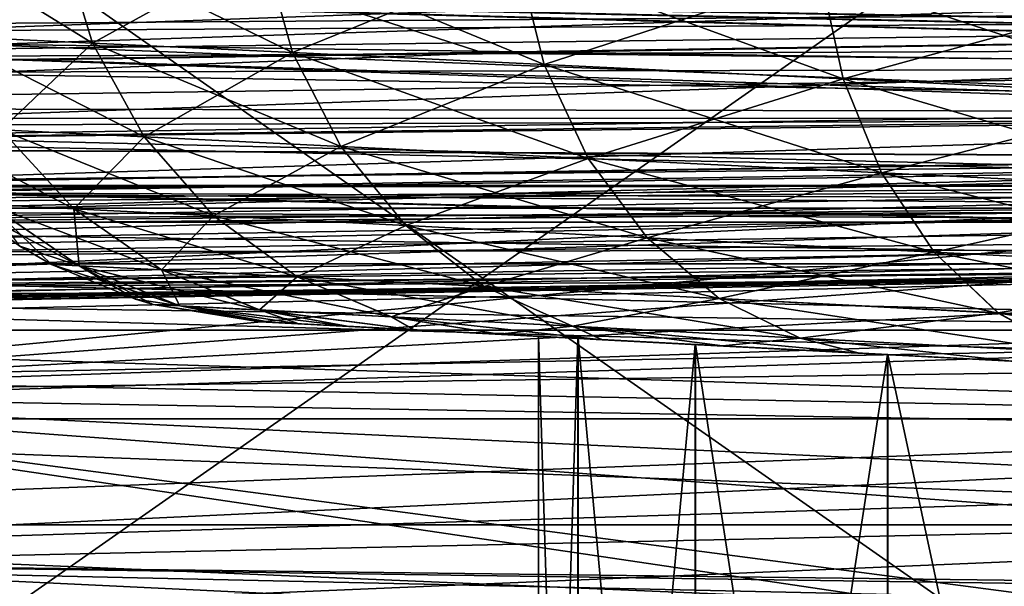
# Model space of a CAD drawing. Header units: metres. Extents: x -31 to 116, y -84 to 84.
# Tile 66 of 256: x -27.65 to -24.14, y -43.6 to -41.58. Entities that reach past the tile are written whole.
import ezdxf

# ---------------------------------------------------------------- set-up
doc = ezdxf.new("R2010")
doc.units = ezdxf.units.M
doc.layers.add('solid_80010000GA_11_1', color=7, linetype='CONTINUOUS')

msp = doc.modelspace()

# ---------------------------------------------------------------- linework, layer by layer
at = {"layer": 'solid_80010000GA_11_1'}
for points in [[(-21, -39, -49.5), (-31, -46, -49.325451), (-31, -39, -49.325451)], [(-21, -46, -49.5), (-31, -46, -49.325451), (-21, -39, -49.5)], [(-21, -46, -58.5), (-31, -39, -58.674549), (-31, -46, -58.674549)], [(-21, -39, -58.5), (-31, -39, -58.674549), (-21, -46, -58.5)], [(-21, -39, 58.5), (-31, -46, 58.674549), (-31, -39, 58.674549)], [(-21, -39, 58.5), (-21, -46, 58.5), (-31, -46, 58.674549)], [(-21, -46, 49.5), (-31, -39, 49.325451), (-31, -46, 49.325451)], [(-21, -39, 49.5), (-31, -39, 49.325451), (-21, -46, 49.5)], [(-29.5, -42.913754, -39.718975), (8.5, -40.098621, -41.643215), (8.5, -39.30471, -42.393353)], [(-29.5, -39.718975, -42.913754), (-29.5, -42.913754, -39.718975), (8.5, -39.30471, -42.393353)], [(-29.5, -39.718975, 42.913754), (8.5, -41.643215, 40.098621), (8.5, -42.393353, 39.30471)], [(-29.5, -42.913754, 39.718975), (-29.5, -39.718975, 42.913754), (8.5, -42.393353, 39.30471)], [(-29.5, -39.718975, 42.913754), (8.5, -40.878216, 40.878216), (8.5, -41.643215, 40.098621)], [(-21, -41.617107, -43.912033), (-31, -40.086823, -45.313313), (-11.857142, -41.147339, -44.352528)], [(-25.993605, -41.696529, -43.83662), (-31, -41.77079, -43.765862), (-31, -40.086823, -45.313313)], [(-21, -41.617107, -43.912033), (-25.993605, -41.696529, -43.83662), (-31, -40.086823, -45.313313)], [(-31, -40.086826, 45.313309), (-31, -41.770775, 43.765877), (-11.857142, -41.147339, 44.352528)], [(-29.5, -42.913754, -39.718975), (8.5, -40.878216, -40.878216), (8.5, -40.098621, -41.643215)], [(-30.299999, -41.629402, -32.557285), (-14.8, -40.92572, -32.40432), (-30.299999, -40.704239, -32.74448)], [(-30.299999, -40.704266, 32.744473), (-14.8, -41.540623, 32.294853), (-30.299999, -41.629433, 32.557281)], [(-29.5, -42.913754, -39.718975), (8.5, -41.643219, -40.098618), (8.5, -40.878216, -40.878216)], [(-30.299999, -41.629402, -32.557285), (-14.8, -41.848591, -32.267586), (-14.8, -40.92572, -32.40432)], [(-21, -41.541977, -64.994888), (-31, -41.613396, -64.875351), (-31, -41.138557, -65.553406)], [(-31, -41.770775, 43.765877), (-21, -41.617115, 43.912022), (-11.857142, -41.147339, 44.352528)], [(-29, -41.479454, 34.39719), (-7, -41.868176, 33.951611), (-7, -41.178776, 34.076698)], [(-29, -41.481831, -34.396664), (-7, -41.178776, -34.076698), (-7, -41.868176, -33.951611)], [(-21, -41.596275, 46.977226), (-31, -41.32753, 47.417969), (-21, -41.234211, 47.270462)], [(-28.031704, -41.265694, -6.868809), (-27.505884, -41.290024, -8.434464), (-27.912165, -41.635708, -6.831922)], [(-27.392677, -41.660538, 8.380062), (-27.505877, -41.290066, 8.434461), (-28.031696, -41.265736, 6.868806)], [(-27.912132, -41.63578, 6.831912), (-27.392677, -41.660538, 8.380062), (-28.031696, -41.265736, 6.868806)], [(-27.505884, -41.290024, -8.434464), (-27.392708, -41.660465, -8.380076), (-27.912165, -41.635708, -6.831922)], [(-27.505884, -41.290024, -8.434464), (-26.782305, -41.323502, -9.918964), (-27.392708, -41.660465, -8.380076)], [(-26.677799, -41.694607, 9.848158), (-26.782297, -41.323544, 9.91896), (-27.505877, -41.290066, 8.434461)], [(-27.392677, -41.660538, 8.380062), (-26.677799, -41.694607, 9.848158), (-27.505877, -41.290066, 8.434461)], [(-21, -41.363586, -47.181328), (-31, -41.327518, -47.417976), (-31, -41.721184, -47.099152)], [(-21, -41.596275, 46.977226), (-31, -41.721195, 47.09914), (-31, -41.32753, 47.417969)], [(-26.782305, -41.323502, -9.918964), (-26.677828, -41.694534, -9.848176), (-27.392708, -41.660465, -8.380076)], [(-26.782305, -41.323502, -9.918964), (-25.873075, -41.36557, -11.297477), (-26.677828, -41.694534, -9.848176)], [(-25.779408, -41.737415, 11.211686), (-25.873068, -41.365608, 11.297471), (-26.782297, -41.323544, 9.91896)], [(-26.677799, -41.694607, 9.848158), (-25.779408, -41.737415, 11.211686), (-26.782297, -41.323544, 9.91896)], [(-21, -41.363586, -47.181328), (-31, -41.721184, -47.099152), (-21, -41.676067, -46.890518)], [(-25.873075, -41.36557, -11.297477), (-25.779434, -41.737343, -11.211709), (-26.677828, -41.694534, -9.848176)], [(-25.873075, -41.36557, -11.297477), (-24.793398, -41.415516, -12.546836), (-25.779434, -41.737343, -11.211709)], [(-24.712461, -41.788254, 12.447762), (-24.793392, -41.415558, 12.546828), (-25.873068, -41.365608, 11.297471)], [(-25.779408, -41.737415, 11.211686), (-24.712461, -41.788254, 12.447762), (-25.873068, -41.365608, 11.297471)], [(-24.793398, -41.415516, -12.546836), (-24.712484, -41.788181, -12.447789), (-25.779434, -41.737343, -11.211709)], [(-24.793398, -41.415516, -12.546836), (-23.561476, -41.472504, -13.646274), (-24.712484, -41.788181, -12.447789)], [(-23.494884, -41.84626, 13.535854), (-23.561472, -41.472542, 13.646266), (-24.793392, -41.415558, 12.546828)], [(-24.712461, -41.788254, 12.447762), (-23.494884, -41.84626, 13.535854), (-24.793392, -41.415558, 12.546828)], [(-29, -41.479454, 34.39719), (-9.999289, -41.895241, 34.001999), (-7, -41.868176, 33.951611)], [(-29, -41.479454, 34.39719), (-13, -41.922253, 34.052502), (-9.999289, -41.895241, 34.001999)], [(-29, -41.479454, 34.39719), (-29, -42.169109, 34.323139), (-13, -41.922253, 34.052502)], [(-23.561476, -41.472504, -13.646274), (-23.494904, -41.846188, -13.535884), (-24.712484, -41.788181, -12.447789)], [(-29, -41.481831, -34.396664), (-7, -41.868176, -33.951611), (-9.999289, -41.895241, -34.001999)], [(-29, -41.481831, -34.396664), (-9.999289, -41.895241, -34.001999), (-13, -41.922253, -34.052502)], [(-29, -42.171246, -34.323162), (-29, -41.481831, -34.396664), (-13, -41.922253, -34.052502)], [(-21, -41.540825, 64.996765), (-31, -41.541977, 64.994888), (-21, -41.92942, 64.215446)], [(-21, -41.930534, -64.212563), (-31, -41.613396, -64.875351), (-21, -41.541977, -64.994888)], [(-21, -41.92942, 64.215446), (-31, -41.541977, 64.994888), (-31, -41.930534, 64.212563)], [(-30.299999, -41.629433, 32.557281), (-14.8, -41.540623, 32.294853), (-14.8, -42.164116, 32.25819)], [(-21, -41.880924, 46.607773), (-31, -41.721195, 47.09914), (-21, -41.596275, 46.977226)], [(-21, -41.930534, -64.212563), (-31, -41.963139, -64.125687), (-31, -41.613396, -64.875351)], [(-21, -41.617107, -43.912033), (-31, -41.77079, -43.765862), (-25.993605, -41.696529, -43.83662)], [(-21, -41.750835, -43.821354), (-31, -41.77079, -43.765862), (-21, -41.617107, -43.912033)], [(-31, -41.770775, 43.765877), (-25.999775, -41.697109, 43.836071), (-21, -41.617115, 43.912022)], [(-21, -41.750824, 43.821358), (-21, -41.617115, 43.912022), (-25.999775, -41.697109, 43.836071)], [(-30.299999, -42.573242, -32.545456), (-14.8, -41.848591, -32.267586), (-30.299999, -41.629402, -32.557285)], [(-30.299999, -41.629433, 32.557281), (-14.8, -42.164116, 32.25819), (-30.299999, -42.573269, 32.54546)], [(-29.5, -42.913754, -39.718975), (8.5, -42.393353, -39.30471), (8.5, -41.643219, -40.098618)], [(-27.912165, -41.635708, -6.831922), (-27.392708, -41.660465, -8.380076), (-27.718073, -41.970028, -6.775736)], [(-27.207766, -41.995163, 8.297017), (-27.392677, -41.660538, 8.380062), (-27.912132, -41.63578, 6.831912)], [(-27.718002, -41.970127, 6.775716), (-27.207766, -41.995163, 8.297017), (-27.912132, -41.63578, 6.831912)], [(-21, -41.676067, -46.890518), (-31, -41.721184, -47.099152), (-31, -42.030678, -46.697453)], [(-21, -41.676067, -46.890518), (-31, -42.030678, -46.697453), (-21, -41.919632, -46.540184)], [(-27.392708, -41.660465, -8.380076), (-27.207832, -41.995068, -8.297047), (-27.718073, -41.970028, -6.775736)], [(-27.392708, -41.660465, -8.380076), (-26.677828, -41.694534, -9.848176), (-27.207832, -41.995068, -8.297047)], [(-26.50555, -42.029621, 9.739734), (-26.677799, -41.694607, 9.848158), (-27.392677, -41.660538, 8.380062)], [(-27.207766, -41.995163, 8.297017), (-26.50555, -42.029621, 9.739734), (-27.392677, -41.660538, 8.380062)], [(-31, -41.891151, 43.681034), (-25.999775, -41.697109, 43.836071), (-31, -41.770775, 43.765877)], [(-21, -41.750824, 43.821358), (-25.999775, -41.697109, 43.836071), (-31, -41.891151, 43.681034)], [(-21, -41.880924, 46.607773), (-31, -42.030685, 46.697441), (-31, -41.721195, 47.09914)], [(-26.677828, -41.694534, -9.848176), (-26.505613, -42.029526, -9.739772), (-27.207832, -41.995068, -8.297047)], [(-26.677828, -41.694534, -9.848176), (-25.779434, -41.737343, -11.211709), (-26.505613, -42.029526, -9.739772)], [(-25.623032, -42.072922, 11.079794), (-25.779408, -41.737415, 11.211686), (-26.677799, -41.694607, 9.848158)], [(-26.50555, -42.029621, 9.739734), (-25.623032, -42.072922, 11.079794), (-26.677799, -41.694607, 9.848158)], [(-21, -41.750824, 43.821358), (-31, -41.891151, 43.681034), (-21, -41.908195, 43.777618)], [(-21, -41.750835, -43.821354), (-31, -41.891144, -43.681042), (-31, -41.77079, -43.765862)], [(-21, -41.908218, -43.777618), (-31, -41.891144, -43.681042), (-21, -41.750835, -43.821354)], [(-25.779434, -41.737343, -11.211709), (-25.623089, -42.072826, -11.079842), (-26.505613, -42.029526, -9.739772)], [(-25.779434, -41.737343, -11.211709), (-24.712484, -41.788181, -12.447789), (-25.623089, -42.072826, -11.079842)], [(-24.574879, -42.124348, 12.294723), (-24.712461, -41.788254, 12.447762), (-25.779408, -41.737415, 11.211686)], [(-25.623032, -42.072922, 11.079794), (-24.574879, -42.124348, 12.294723), (-25.779408, -41.737415, 11.211686)], [(-24.712484, -41.788181, -12.447789), (-24.57493, -42.124249, -12.294777), (-25.623089, -42.072826, -11.079842)], [(-24.712484, -41.788181, -12.447789), (-23.494904, -41.846188, -13.535884), (-24.57493, -42.124249, -12.294777)], [(-23.37867, -42.183025, 13.364341), (-23.494884, -41.84626, 13.535854), (-24.712461, -41.788254, 12.447762)], [(-24.574879, -42.124348, 12.294723), (-23.37867, -42.183025, 13.364341), (-24.712461, -41.788254, 12.447762)], [(-30.299999, -42.573242, -32.545456), (-14.8, -42.781513, -32.294147), (-14.8, -41.848591, -32.267586)], [(-23.494904, -41.846188, -13.535884), (-23.378714, -42.18293, -13.364403), (-24.57493, -42.124249, -12.294777)], [(-21, -42.072235, 46.182453), (-31, -42.030685, 46.697441), (-21, -41.880924, 46.607773)], [(-21, -41.908218, -43.777618), (-31, -42.032455, -43.634529), (-31, -41.891144, -43.681042)], [(-21, -41.908195, 43.777618), (-31, -41.891151, 43.681034), (-31, -42.032463, 43.634521)], [(-21, -41.908195, 43.777618), (-31, -42.032463, 43.634521), (-21, -42.0728, 43.787434)], [(-21, -42.07283, -43.787445), (-31, -42.032455, -43.634529), (-21, -41.908218, -43.777618)], [(-21, -41.919632, -46.540184), (-31, -42.030678, -46.697453), (-31, -42.238682, -46.235012)], [(-21, -41.919632, -46.540184), (-31, -42.238682, -46.235012), (-21, -42.08358, -46.145267)], [(-21, -41.92942, 64.215446), (-31, -41.930534, 64.212563), (-21, -42.169041, 63.373058)], [(-21, -42.16946, -63.370819), (-31, -41.963139, -64.125687), (-21, -41.930534, -64.212563)], [(-21, -42.169041, 63.373058), (-31, -41.930534, 64.212563), (-31, -42.16946, 63.370819)], [(-29, -42.169109, 34.323139), (-13, -42.550152, 34.064507), (-13, -41.922253, 34.052502)], [(-13, -42.550152, -34.064507), (-29, -42.171246, -34.323162), (-13, -41.922253, -34.052502)], [(-21, -42.16946, -63.370819), (-31, -42.177631, -63.325882), (-31, -41.963139, -64.125687)], [(-27.458624, -42.253002, 6.702912), (-27.718002, -41.970127, 6.775716), (-28.027493, -41.954937, 5.201252)], [(-27.761045, -42.237766, 5.164546), (-27.458624, -42.253002, 6.702912), (-28.027493, -41.954937, 5.201252)], [(-27.718073, -41.970028, -6.775736), (-27.458742, -42.252895, -6.702944), (-27.761168, -42.237663, -5.164563)], [(-27.718073, -41.970028, -6.775736), (-27.207832, -41.995068, -8.297047), (-27.458742, -42.252895, -6.702944)], [(-26.960043, -42.278118, 8.189318), (-27.207766, -41.995163, 8.297017), (-27.718002, -41.970127, 6.775716)], [(-27.458624, -42.253002, 6.702912), (-26.960043, -42.278118, 8.189318), (-27.718002, -41.970127, 6.775716)], [(-27.207832, -41.995068, -8.297047), (-26.960155, -42.278015, -8.189366), (-27.458742, -42.252895, -6.702944)], [(-27.207832, -41.995068, -8.297047), (-26.505613, -42.029526, -9.739772), (-26.960155, -42.278015, -8.189366)], [(-26.273876, -42.312683, 9.598919), (-26.50555, -42.029621, 9.739734), (-27.207766, -41.995163, 8.297017)], [(-26.960043, -42.278118, 8.189318), (-26.273876, -42.312683, 9.598919), (-27.207766, -41.995163, 8.297017)], [(-21, -42.072235, 46.182453), (-31, -42.238686, 46.235004), (-31, -42.030685, 46.697441)], [(-21, -42.07283, -43.787445), (-31, -42.181946, -43.631859), (-31, -42.032455, -43.634529)], [(-21, -42.0728, 43.787434), (-31, -42.032463, 43.634521), (-31, -42.18195, 43.631851)], [(-26.505613, -42.029526, -9.739772), (-26.273983, -42.31258, -9.598983), (-26.960155, -42.278015, -8.189366)], [(-26.505613, -42.029526, -9.739772), (-25.623089, -42.072826, -11.079842), (-26.273983, -42.31258, -9.598983)], [(-25.411537, -42.356121, 10.908193), (-25.623032, -42.072922, 11.079794), (-26.50555, -42.029621, 9.739734)], [(-26.273876, -42.312683, 9.598919), (-25.411537, -42.356121, 10.908193), (-26.50555, -42.029621, 9.739734)], [(-21, -42.159927, 45.723721), (-31, -42.238686, 46.235004), (-21, -42.072235, 46.182453)], [(-21, -42.0728, 43.787434), (-31, -42.18195, 43.631851), (-31, -42.326084, 43.673695)], [(-21, -42.0728, 43.787434), (-31, -42.326084, 43.673695), (-21, -42.22538, 43.850277)], [(-21, -42.225407, -43.8503), (-31, -42.181946, -43.631859), (-21, -42.07283, -43.787445)], [(-25.623089, -42.072826, -11.079842), (-25.411634, -42.356018, -10.90827), (-26.273983, -42.31258, -9.598983)], [(-25.623089, -42.072826, -11.079842), (-24.57493, -42.124249, -12.294777), (-25.411634, -42.356018, -10.90827)], [(-24.387369, -42.407707, 12.095174), (-24.574879, -42.124348, 12.294723), (-25.623032, -42.072922, 11.079794)], [(-25.411537, -42.356121, 10.908193), (-24.387369, -42.407707, 12.095174), (-25.623032, -42.072922, 11.079794)], [(-21, -42.08358, -46.145267), (-31, -42.238682, -46.235012), (-31, -42.334026, -45.73624)], [(-21, -42.08358, -46.145267), (-31, -42.334026, -45.73624), (-21, -42.159927, -45.723721)], [(-24.57493, -42.124249, -12.294777), (-24.387455, -42.4076, -12.095265), (-25.411634, -42.356018, -10.90827)], [(-24.57493, -42.124249, -12.294777), (-23.378714, -42.18293, -13.364403), (-24.387455, -42.4076, -12.095265)], [(-23.218554, -42.466572, 13.140151), (-23.37867, -42.183025, 13.364341), (-24.574879, -42.124348, 12.294723)], [(-24.387369, -42.407707, 12.095174), (-23.218554, -42.466572, 13.140151), (-24.574879, -42.124348, 12.294723)], [(-21, -42.159927, -45.723721), (-31, -42.334026, -45.73624), (-31, -42.410034, -45.211964)], [(-21, -42.159927, -45.723721), (-31, -42.410034, -45.211964), (-21, -42.23954, -45.174538)], [(-21, -42.159927, 45.723721), (-31, -42.334026, 45.73624), (-31, -42.238686, 46.235004)], [(-21, -42.23954, 45.174538), (-31, -42.334026, 45.73624), (-21, -42.159927, 45.723721)], [(-21, -42.169041, 63.373058), (-31, -42.16946, 63.370819), (-31, -42.25, 62.5)], [(-21, -42.169041, 63.373058), (-31, -42.25, 62.5), (-21, -42.25, 62.5)], [(-21, -42.25, -62.5), (-31, -42.177631, -63.325882), (-21, -42.16946, -63.370819)], [(-21, -42.25, -62.5), (-31, -42.25, -62.5), (-31, -42.177631, -63.325882)], [(-21, -42.225407, -43.8503), (-31, -42.326084, -43.673706), (-31, -42.181946, -43.631859)], [(-30.299999, -42.573269, 32.54546), (-14.8, -42.164116, 32.25819), (-14.8, -43.015587, 32.326786)], [(-29, -42.169109, 34.323139), (-29, -42.860355, 34.397518), (-13, -42.550152, 34.064507)], [(-13, -42.550152, -34.064507), (-29, -42.860268, -34.397495), (-29, -42.171246, -34.323162)], [(-23.378714, -42.18293, -13.364403), (-23.218628, -42.466469, -13.140253), (-24.387455, -42.4076, -12.095265)], [(-21, -42.22538, 43.850277), (-31, -42.326084, 43.673695), (-31, -42.450882, 43.755997)], [(-21, -42.22538, 43.850277), (-31, -42.450882, 43.755997), (-21, -42.349136, 43.959236)], [(-21, -42.225407, -43.8503), (-31, -42.45089, -43.756016), (-31, -42.326084, -43.673706)], [(-21, -42.349152, -43.959263), (-31, -42.45089, -43.756016), (-21, -42.225407, -43.8503)], [(-21, -42.23954, -45.174538), (-31, -42.410034, -45.211964), (-31, -42.560608, -44.704041)], [(-21, -42.23954, -45.174538), (-31, -42.560608, -44.704041), (-21, -42.397266, -44.642498)], [(-21, -42.23954, 45.174538), (-31, -42.410034, 45.211964), (-31, -42.334026, 45.73624)], [(-21, -42.397266, 44.642498), (-31, -42.410034, 45.211964), (-21, -42.23954, 45.174538)], [(-21, -42.300411, -62.053902), (-31, -42.300411, -62.053902), (-31, -42.25, -62.5)], [(-21, -42.300411, -62.053902), (-31, -42.25, -62.5), (-21, -42.25, -62.5)], [(-21, -42.25, 62.5), (-31, -42.25, 62.5), (-31, -42.300411, 62.053902)], [(-21, -42.25, 62.5), (-31, -42.300411, 62.053902), (-21, -42.300411, 62.053902)], [(-27.65225, -42.385986, 3.6), (-27.862503, -42.232758, 3.6), (-27.652285, -42.385967, -3.6)], [(-27.440342, -42.456024, 5.121202), (-27.862503, -42.232758, 3.6), (-27.65225, -42.385986, 3.6)], [(-27.440342, -42.456024, 5.121202), (-27.761045, -42.237766, 5.164546), (-27.862503, -42.232758, 3.6)], [(-27.761168, -42.237663, -5.164563), (-27.440519, -42.455933, -5.121226), (-27.539082, -42.450962, -3.6)], [(-27.761168, -42.237663, -5.164563), (-27.458742, -42.252895, -6.702944), (-27.440519, -42.455933, -5.121226)], [(-27.761168, -42.237663, -5.164563), (-27.539082, -42.450962, -3.6), (-27.652285, -42.385967, -3.6)], [(-27.146149, -42.471161, 6.61691), (-27.458624, -42.253002, 6.702912), (-27.761045, -42.237766, 5.164546)], [(-27.440342, -42.456024, 5.121202), (-27.146149, -42.471161, 6.61691), (-27.761045, -42.237766, 5.164546)], [(-27.458742, -42.252895, -6.702944), (-27.14632, -42.471066, -6.616957), (-27.440519, -42.455933, -5.121226)], [(-27.458742, -42.252895, -6.702944), (-26.960155, -42.278015, -8.189366), (-27.14632, -42.471066, -6.616957)], [(-26.661148, -42.496113, 8.062023), (-26.960043, -42.278118, 8.189318), (-27.458624, -42.253002, 6.702912)], [(-27.146149, -42.471161, 6.61691), (-26.661148, -42.496113, 8.062023), (-27.458624, -42.253002, 6.702912)], [(-26.960155, -42.278015, -8.189366), (-26.661312, -42.496017, -8.062093), (-27.14632, -42.471066, -6.616957)], [(-26.960155, -42.278015, -8.189366), (-26.273983, -42.31258, -9.598983), (-26.661312, -42.496017, -8.062093)], [(-25.993704, -42.530449, 9.432355), (-26.273876, -42.312683, 9.598919), (-26.960043, -42.278118, 8.189318)], [(-26.661148, -42.496113, 8.062023), (-25.993704, -42.530449, 9.432355), (-26.960043, -42.278118, 8.189318)], [(-21, -42.448612, -61.631115), (-31, -42.448612, -61.631115), (-31, -42.300411, -62.053902)], [(-21, -42.448612, -61.631115), (-31, -42.300411, -62.053902), (-21, -42.300411, -62.053902)], [(-21, -42.300411, 62.053902), (-31, -42.300411, 62.053902), (-31, -42.448612, 61.631115)], [(-21, -42.300411, 62.053902), (-31, -42.448612, 61.631115), (-21, -42.448612, 61.631115)], [(-26.273983, -42.31258, -9.598983), (-25.993858, -42.530354, -9.432446), (-26.661312, -42.496017, -8.062093)], [(-26.273983, -42.31258, -9.598983), (-25.411634, -42.356018, -10.90827), (-25.993858, -42.530354, -9.432446)], [(-25.154951, -42.573593, 10.705013), (-25.411537, -42.356121, 10.908193), (-26.273876, -42.312683, 9.598919)], [(-25.993704, -42.530449, 9.432355), (-25.154951, -42.573593, 10.705013), (-26.273876, -42.312683, 9.598919)], [(-21, -42.349136, 43.959236), (-31, -42.450882, 43.755997), (-31, -42.545284, 43.870945)], [(-21, -42.349136, 43.959236), (-31, -42.545284, 43.870945), (-21, -42.430016, 44.101124)], [(-21, -42.349152, -43.959263), (-31, -42.545292, -43.870979), (-31, -42.45089, -43.756016)], [(-21, -42.430023, -44.101147), (-31, -42.545292, -43.870979), (-21, -42.349152, -43.959263)], [(-25.411634, -42.356018, -10.90827), (-25.155092, -42.573502, -10.705125), (-25.993858, -42.530354, -9.432446)], [(-25.411634, -42.356018, -10.90827), (-24.387455, -42.4076, -12.095265), (-25.155092, -42.573502, -10.705125)], [(-24.158873, -42.624832, 11.85863), (-24.387369, -42.407707, 12.095174), (-25.411537, -42.356121, 10.908193)], [(-25.154951, -42.573593, 10.705013), (-24.158873, -42.624832, 11.85863), (-25.411537, -42.356121, 10.908193)], [(-29.5, -42.913754, -39.718975), (8.5, -43.570267, -37.995903), (8.5, -42.393353, -39.30471)], [(-29.5, -42.913754, 39.718975), (8.5, -42.393353, 39.30471), (8.5, -43.570263, 37.995907)], [(-27.65225, -42.385986, 3.6), (-27.652285, -42.385967, -3.6), (-27.539082, -42.450962, -3.6)], [(-27.538897, -42.451061, 3.6), (-27.65225, -42.385986, 3.6), (-27.539082, -42.450962, -3.6)], [(-27.440342, -42.456024, 5.121202), (-27.65225, -42.385986, 3.6), (-27.538897, -42.451061, 3.6)], [(-21, -42.397266, -44.642498), (-31, -42.560608, -44.704041), (-31, -42.621181, -44.476048)], [(-21, -42.397266, -44.642498), (-31, -42.621181, -44.476048), (-21, -42.44791, -44.454098)], [(-21, -42.397266, 44.642498), (-31, -42.560608, 44.704041), (-31, -42.410034, 45.211964)], [(-21, -42.44791, 44.45409), (-31, -42.560608, 44.704041), (-21, -42.397266, 44.642498)], [(-21, -42.430016, 44.101124), (-31, -42.545284, 43.870945), (-31, -42.601402, 44.006767)], [(-25.878696, -42.533714, 44.12289), (-21, -42.430016, 44.101124), (-31, -42.601402, 44.006767)], [(-21, -42.461025, -44.259357), (-31, -42.545292, -43.870979), (-21, -42.430023, -44.101147)], [(-25.878696, -42.533714, 44.12289), (-21, -42.461025, 44.259323), (-21, -42.430016, 44.101124)], [(-24.387455, -42.4076, -12.095265), (-24.158998, -42.624741, -11.85876), (-25.155092, -42.573502, -10.705125)], [(-24.387455, -42.4076, -12.095265), (-23.218628, -42.466469, -13.140253), (-24.158998, -42.624741, -11.85876)], [(-23.022219, -42.6833, 12.874041), (-23.218554, -42.466572, 13.140151), (-24.387369, -42.407707, 12.095174)], [(-24.158873, -42.624832, 11.85863), (-23.022219, -42.6833, 12.874041), (-24.387369, -42.407707, 12.095174)], [(-21, -42.44791, -44.454098), (-31, -42.621181, -44.476048), (-21, -42.461025, -44.259357)], [(-21, -42.44791, 44.45409), (-31, -42.621185, 44.476032), (-31, -42.560608, 44.704041)], [(-21, -42.461025, 44.259323), (-31, -42.621185, 44.476032), (-21, -42.44791, 44.45409)], [(-21, -42.686565, -61.252762), (-31, -42.686565, -61.252762), (-31, -42.448612, -61.631115)], [(-21, -42.686565, -61.252762), (-31, -42.448612, -61.631115), (-21, -42.448612, -61.631115)], [(-21, -42.448612, 61.631115), (-31, -42.448612, 61.631115), (-31, -42.686565, 61.252762)], [(-21, -42.448612, 61.631115), (-31, -42.686565, 61.252762), (-21, -42.686565, 61.252762)], [(-24.148825, -42.509388, -44.168053), (-31, -42.545292, -43.870979), (-21, -42.461025, -44.259357)], [(-21, -42.461025, -44.259357), (-31, -42.621181, -44.476048), (-31, -42.634983, -44.240391)], [(-24.148825, -42.509388, -44.168053), (-21, -42.461025, -44.259357), (-31, -42.634983, -44.240391)], [(-21, -42.461025, 44.259323), (-31, -42.634979, 44.240356), (-31, -42.621185, 44.476032)], [(-25.878696, -42.533714, 44.12289), (-31, -42.634979, 44.240356), (-21, -42.461025, 44.259323)], [(-27.539082, -42.450962, -3.6), (-27.440519, -42.455933, -5.121226), (-27.239086, -42.575878, -3.6)], [(-27.538897, -42.451061, 3.6), (-27.539082, -42.450962, -3.6), (-27.239086, -42.575878, -3.6)], [(-27.239069, -42.575882, 3.6), (-27.538897, -42.451061, 3.6), (-27.239086, -42.575878, -3.6)], [(-27.080467, -42.59927, 5.07326), (-27.538897, -42.451061, 3.6), (-27.239069, -42.575882, 3.6)], [(-27.440342, -42.456024, 5.121202), (-27.538897, -42.451061, 3.6), (-27.080467, -42.59927, 5.07326)], [(-27.440519, -42.455933, -5.121226), (-27.080698, -42.599205, -5.07329), (-27.176174, -42.594372, -3.6)], [(-27.440519, -42.455933, -5.121226), (-27.14632, -42.471066, -6.616957), (-27.080698, -42.599205, -5.07329)], [(-27.440519, -42.455933, -5.121226), (-27.176174, -42.594372, -3.6), (-27.239086, -42.575878, -3.6)], [(-27.440342, -42.456024, 5.121202), (-27.080467, -42.59927, 5.07326), (-26.795298, -42.614143, 6.521766)], [(-27.440342, -42.456024, 5.121202), (-26.795298, -42.614143, 6.521766), (-27.146149, -42.471161, 6.61691)], [(-27.14632, -42.471066, -6.616957), (-26.795525, -42.614079, -6.521827), (-27.080698, -42.599205, -5.07329)], [(-27.14632, -42.471066, -6.616957), (-26.661312, -42.496017, -8.062093), (-26.795525, -42.614079, -6.521827)], [(-27.146149, -42.471161, 6.61691), (-26.795298, -42.614143, 6.521766), (-26.325203, -42.63866, 7.921152)], [(-27.146149, -42.471161, 6.61691), (-26.325203, -42.63866, 7.921152), (-26.661148, -42.496113, 8.062023)], [(-26.661312, -42.496017, -8.062093), (-26.325418, -42.638596, -7.921242), (-26.795525, -42.614079, -6.521827)], [(-26.661312, -42.496017, -8.062093), (-25.993858, -42.530354, -9.432446), (-26.325418, -42.638596, -7.921242)], [(-26.661148, -42.496113, 8.062023), (-26.325203, -42.63866, 7.921152), (-25.678324, -42.672398, 9.247948)], [(-26.661148, -42.496113, 8.062023), (-25.678324, -42.672398, 9.247948), (-25.993704, -42.530449, 9.432355)], [(-23.218628, -42.466469, -13.140253), (-23.022327, -42.683205, -12.874187), (-24.158998, -42.624741, -11.85876)], [(-24.148825, -42.509388, -44.168053), (-31, -42.634983, -44.240391), (-31, -42.601418, -44.006824)], [(-24.148825, -42.509388, -44.168053), (-31, -42.601418, -44.006824), (-27.463993, -42.555336, -44.085255)], [(-24.148825, -42.509388, -44.168053), (-27.463993, -42.555336, -44.085255), (-31, -42.545292, -43.870979)], [(-25.878696, -42.533714, 44.12289), (-31, -42.601402, 44.006767), (-31, -42.634979, 44.240356)], [(-25.993858, -42.530354, -9.432446), (-25.678526, -42.672333, -9.248066), (-26.325418, -42.638596, -7.921242)], [(-25.993858, -42.530354, -9.432446), (-25.155092, -42.573502, -10.705125), (-25.678526, -42.672333, -9.248066)], [(-25.993704, -42.530449, 9.432355), (-25.678324, -42.672398, 9.247948), (-24.865499, -42.71479, 10.479948)], [(-25.993704, -42.530449, 9.432355), (-24.865499, -42.71479, 10.479948), (-25.154951, -42.573593, 10.705013)], [(-27.463993, -42.555336, -44.085255), (-31, -42.601418, -44.006824), (-31, -42.545292, -43.870979)], [(-29, -42.860355, 34.397518), (-13, -43.166317, 34.187706), (-13, -42.550152, 34.064507)], [(-13, -42.550152, -34.064507), (-13, -43.166317, -34.187706), (-29, -42.860268, -34.397495)], [(-30.299999, -43.50251, -32.709442), (-14.8, -42.781513, -32.294147), (-30.299999, -42.573242, -32.545456)], [(-30.299999, -42.573269, 32.54546), (-14.8, -43.015587, 32.326786), (-30.299999, -43.502529, 32.709446)], [(-27.239069, -42.575882, 3.6), (-27.239086, -42.575878, -3.6), (-27.176174, -42.594372, -3.6)], [(-27.175978, -42.594425, 3.6), (-27.239069, -42.575882, 3.6), (-27.176174, -42.594372, -3.6)], [(-27.080467, -42.59927, 5.07326), (-27.239069, -42.575882, 3.6), (-27.175978, -42.594425, 3.6)], [(-27.176174, -42.594372, -3.6), (-27.080698, -42.599205, -5.07329), (-26.794415, -42.656021, -3.6)], [(-27.175978, -42.594425, 3.6), (-27.176174, -42.594372, -3.6), (-26.794415, -42.656021, -3.6)], [(-26.794205, -42.656033, 3.6), (-27.175978, -42.594425, 3.6), (-26.794415, -42.656021, -3.6)], [(-26.759054, -42.657875, 4.472681), (-27.175978, -42.594425, 3.6), (-26.794205, -42.656033, 3.6)], [(-27.080467, -42.59927, 5.07326), (-27.175978, -42.594425, 3.6), (-26.759054, -42.657875, 4.472681)], [(-27.080698, -42.599205, -5.07329), (-26.759537, -42.657848, -4.471258), (-26.794415, -42.656021, -3.6)], [(-27.080698, -42.599205, -5.07329), (-26.65592, -42.66328, -5.335936), (-26.759537, -42.657848, -4.471258)], [(-27.080698, -42.599205, -5.07329), (-26.795525, -42.614079, -6.521827), (-26.65592, -42.66328, -5.335936)], [(-27.080467, -42.59927, 5.07326), (-26.759054, -42.657875, 4.472681), (-26.655191, -42.663319, 5.338135)], [(-27.080467, -42.59927, 5.07326), (-26.655191, -42.663319, 5.338135), (-26.483248, -42.672329, 6.192822)], [(-26.795298, -42.614143, 6.521766), (-27.080467, -42.59927, 5.07326), (-26.483248, -42.672329, 6.192822)], [(-25.155092, -42.573502, -10.705125), (-24.865686, -42.714725, -10.480091), (-25.678526, -42.672333, -9.248066)], [(-25.155092, -42.573502, -10.705125), (-24.158998, -42.624741, -11.85876), (-24.865686, -42.714725, -10.480091)], [(-25.154951, -42.573593, 10.705013), (-24.865499, -42.71479, 10.479948), (-23.900337, -42.765125, 11.596438)], [(-25.154951, -42.573593, 10.705013), (-23.900337, -42.765125, 11.596438), (-24.158873, -42.624832, 11.85863)], [(-26.795525, -42.614079, -6.521827), (-26.484161, -42.672279, -6.190432), (-26.65592, -42.66328, -5.335936)], [(-26.795525, -42.614079, -6.521827), (-26.245165, -42.684807, -7.029366), (-26.484161, -42.672279, -6.190432)], [(-26.795525, -42.614079, -6.521827), (-26.325418, -42.638596, -7.921242), (-26.245165, -42.684807, -7.029366)], [(-26.795298, -42.614143, 6.521766), (-26.483248, -42.672329, 6.192822), (-26.244169, -42.684856, 7.031456)], [(-26.325203, -42.63866, 7.921152), (-26.795298, -42.614143, 6.521766), (-26.244169, -42.684856, 7.031456)], [(-26.325418, -42.638596, -7.921242), (-25.940668, -42.700764, -7.846393), (-26.245165, -42.684807, -7.029366)], [(-26.325418, -42.638596, -7.921242), (-25.678526, -42.672333, -9.248066), (-25.940668, -42.700764, -7.846393)], [(-26.325203, -42.63866, 7.921152), (-26.244169, -42.684856, 7.031456), (-25.939777, -42.700809, 7.847851)], [(-26.325203, -42.63866, 7.921152), (-25.939777, -42.700809, 7.847851), (-25.57189, -42.720093, 8.637478)], [(-25.678324, -42.672398, 9.247948), (-26.325203, -42.63866, 7.921152), (-25.57189, -42.720093, 8.637478)], [(-24.158998, -42.624741, -11.85876), (-23.900505, -42.765064, -11.596606), (-24.865686, -42.714725, -10.480091)], [(-24.158998, -42.624741, -11.85876), (-23.022327, -42.683205, -12.874187), (-23.900505, -42.765064, -11.596606)], [(-24.158873, -42.624832, 11.85863), (-23.900337, -42.765125, 11.596438), (-22.799133, -42.822556, 12.578859)], [(-24.158873, -42.624832, 11.85863), (-22.799133, -42.822556, 12.578859), (-23.022219, -42.6833, 12.874041)], [(-25.659481, -42.7155, -3.891189), (-26.794415, -42.656021, -3.6), (-26.759537, -42.657848, -4.471258)], [(-25.799999, -42.708138, 2), (-26.794205, -42.656033, 3.6), (-26.794415, -42.656021, -3.6)], [(-25.799999, -42.708138, -2), (-25.799999, -42.708138, 2), (-26.794415, -42.656021, -3.6)], [(-25.659481, -42.7155, -3.891189), (-25.799999, -42.708138, -2), (-26.794415, -42.656021, -3.6)], [(-25.658747, -42.715538, 3.892113), (-26.759054, -42.657875, 4.472681), (-26.794205, -42.656033, 3.6)], [(-25.799999, -42.708138, 2), (-25.658747, -42.715538, 3.892113), (-26.794205, -42.656033, 3.6)], [(-25.659481, -42.7155, -3.891189), (-26.759537, -42.657848, -4.471258), (-26.65592, -42.66328, -5.335936)], [(-25.239668, -42.737503, 5.743051), (-26.655191, -42.663319, 5.338135), (-26.759054, -42.657875, 4.472681)], [(-25.658747, -42.715538, 3.892113), (-25.239668, -42.737503, 5.743051), (-26.759054, -42.657875, 4.472681)], [(-25.24086, -42.737438, -5.741782), (-26.65592, -42.66328, -5.335936), (-26.484161, -42.672279, -6.190432)], [(-25.24086, -42.737438, -5.741782), (-25.659481, -42.7155, -3.891189), (-26.65592, -42.66328, -5.335936)], [(-25.239668, -42.737503, 5.743051), (-26.483248, -42.672329, 6.192822), (-26.655191, -42.663319, 5.338135)], [(-25.24086, -42.737438, -5.741782), (-26.484161, -42.672279, -6.190432), (-26.245165, -42.684807, -7.029366)], [(-24.552265, -42.773529, 7.510841), (-26.244169, -42.684856, 7.031456), (-26.483248, -42.672329, 6.192822)], [(-25.239668, -42.737503, 5.743051), (-24.552265, -42.773529, 7.510841), (-26.483248, -42.672329, 6.192822)], [(-25.678526, -42.672333, -9.248066), (-25.572445, -42.720062, -8.636881), (-25.940668, -42.700764, -7.846393)], [(-25.678526, -42.672333, -9.248066), (-25.142483, -42.742596, -9.396383), (-25.572445, -42.720062, -8.636881)], [(-25.678526, -42.672333, -9.248066), (-24.865686, -42.714725, -10.480091), (-25.142483, -42.742596, -9.396383)], [(-25.678324, -42.672398, 9.247948), (-25.57189, -42.720093, 8.637478), (-25.142475, -42.742596, 9.396047)], [(-25.678324, -42.672398, 9.247948), (-25.142475, -42.742596, 9.396047), (-24.654202, -42.768185, 10.11843)], [(-24.865499, -42.71479, 10.479948), (-25.678324, -42.672398, 9.247948), (-24.654202, -42.768185, 10.11843)], [(-21, -43.002762, -60.936565), (-31, -43.002762, -60.936565), (-31, -42.686565, -61.252762)], [(-21, -43.002762, -60.936565), (-31, -42.686565, -61.252762), (-21, -42.686565, -61.252762)], [(-21, -42.686565, 61.252762), (-31, -42.686565, 61.252762), (-31, -43.002762, 60.936565)], [(-21, -42.686565, 61.252762), (-31, -43.002762, 60.936565), (-21, -43.002762, 60.936565)], [(-24.55349, -42.773464, -7.509665), (-26.245165, -42.684807, -7.029366), (-25.940668, -42.700764, -7.846393)], [(-24.55349, -42.773464, -7.509665), (-25.24086, -42.737438, -5.741782), (-26.245165, -42.684807, -7.029366)], [(-24.552265, -42.773529, 7.510841), (-25.939777, -42.700809, 7.847851), (-26.244169, -42.684856, 7.031456)], [(-24.55349, -42.773464, -7.509665), (-25.940668, -42.700764, -7.846393), (-25.572445, -42.720062, -8.636881)], [(-23.611042, -42.822853, 9.158186), (-25.57189, -42.720093, 8.637478), (-25.939777, -42.700809, 7.847851)], [(-24.552265, -42.773529, 7.510841), (-23.611042, -42.822853, 9.158186), (-25.939777, -42.700809, 7.847851)], [(-25.658747, -47.284462, 3.892113), (-25.658747, -42.715538, 3.892113), (-25.799999, -42.708138, 2)], [(-25.799999, -47.291862, -2), (-25.799999, -42.708138, 2), (-25.799999, -42.708138, -2)], [(-25.799999, -47.291862, 2), (-25.799999, -42.708138, 2), (-25.799999, -47.291862, -2)], [(-25.658747, -47.284462, 3.892113), (-25.799999, -42.708138, 2), (-25.799999, -47.291862, 2)], [(-25.799999, -47.291862, -2), (-25.799999, -42.708138, -2), (-25.659481, -42.7155, -3.891189)], [(-25.799999, -47.291862, -2), (-25.659481, -42.7155, -3.891189), (-25.659481, -47.2845, -3.891189)], [(-25.659481, -47.2845, -3.891189), (-25.659481, -42.7155, -3.891189), (-25.24086, -42.737438, -5.741782)], [(-25.659481, -47.2845, -3.891189), (-25.24086, -42.737438, -5.741782), (-25.24086, -47.262562, -5.741782)], [(-25.239668, -47.262497, 5.743051), (-25.239668, -42.737503, 5.743051), (-25.658747, -42.715538, 3.892113)], [(-25.239668, -47.262497, 5.743051), (-25.658747, -42.715538, 3.892113), (-25.658747, -47.284462, 3.892113)], [(-23.611797, -42.822815, -9.1574), (-25.572445, -42.720062, -8.636881), (-25.142483, -42.742596, -9.396383)], [(-23.611797, -42.822815, -9.1574), (-24.55349, -42.773464, -7.509665), (-25.572445, -42.720062, -8.636881)], [(-23.611042, -42.822853, 9.158186), (-25.142475, -42.742596, 9.396047), (-25.57189, -42.720093, 8.637478)], [(-25.24086, -47.262562, -5.741782), (-25.24086, -42.737438, -5.741782), (-24.55349, -42.773464, -7.509665)], [(-24.552265, -47.226471, 7.51084), (-24.552265, -42.773529, 7.510841), (-25.239668, -42.737503, 5.743051)], [(-24.552265, -47.226471, 7.51084), (-25.239668, -42.737503, 5.743051), (-25.239668, -47.262497, 5.743051)], [(-24.865686, -42.714725, -10.480091), (-24.653593, -42.768215, -10.119497), (-25.142483, -42.742596, -9.396383)], [(-23.611797, -42.822815, -9.1574), (-25.142483, -42.742596, -9.396383), (-24.653593, -42.768215, -10.119497)], [(-22.437342, -42.884365, 10.64773), (-24.654202, -42.768185, 10.11843), (-25.142475, -42.742596, 9.396047)], [(-23.611042, -42.822853, 9.158186), (-22.437342, -42.884365, 10.64773), (-25.142475, -42.742596, 9.396047)], [(-24.865686, -42.714725, -10.480091), (-24.109613, -42.796726, -10.800801), (-24.653593, -42.768215, -10.119497)], [(-24.865686, -42.714725, -10.480091), (-23.900505, -42.765064, -11.596606), (-24.109613, -42.796726, -10.800801)], [(-24.865499, -42.71479, 10.479948), (-24.654202, -42.768185, 10.11843), (-24.110641, -42.796673, 10.799449)], [(-23.900337, -42.765125, 11.596438), (-24.865499, -42.71479, 10.479948), (-24.110641, -42.796673, 10.799449)], [(-30.299999, -43.50251, -32.709442), (-14.8, -43.694889, -32.48317), (-14.8, -42.781513, -32.294147)], [(-25.24086, -47.262562, -5.741782), (-24.55349, -42.773464, -7.509665), (-24.55349, -47.226536, -7.509665)], [(-22.437342, -42.884365, 10.64773), (-24.110641, -42.796673, 10.799449), (-24.654202, -42.768185, 10.11843)], [(-22.437344, -42.884365, -10.647732), (-24.653593, -42.768215, -10.119497), (-24.109613, -42.796726, -10.800801)], [(-22.437344, -42.884365, -10.647732), (-23.611797, -42.822815, -9.1574), (-24.653593, -42.768215, -10.119497)], [(-24.55349, -47.226536, -7.509665), (-24.55349, -42.773464, -7.509665), (-23.611797, -42.822815, -9.1574)], [(-23.611042, -47.177147, 9.158185), (-23.611042, -42.822853, 9.158186), (-24.552265, -42.773529, 7.510841)], [(-23.611042, -47.177147, 9.158185), (-24.552265, -42.773529, 7.510841), (-24.552265, -47.226471, 7.51084)], [(-24.55349, -47.226536, -7.509665), (-23.611797, -42.822815, -9.1574), (-23.611797, -47.177185, -9.1574)], [(-13, -43.166317, -34.187706), (-29, -43.519215, -34.616875), (-29, -42.860268, -34.397495)], [(-29, -42.860355, 34.397518), (-29, -43.519756, 34.617104), (-13, -43.166317, 34.187706)], [(-29.5, -42.913754, -39.718975), (-29.5, -45.852333, -36.287064), (8.5, -43.570267, -37.995903)], [(-29.5, -42.913754, 39.718975), (8.5, -43.570263, 37.995907), (8.5, -44.706783, 36.651878)], [(-1.752739, -44.961113, 36.623474), (-29.5, -42.913754, 39.718975), (8.5, -44.706783, 36.651878)], [(-12, -45.505402, 36.2328), (-29.5, -45.852333, 36.287064), (-29.5, -42.913754, 39.718975)], [(-12, -45.214851, 36.594734), (-12, -45.505402, 36.2328), (-29.5, -42.913754, 39.718975)], [(-1.752739, -44.961113, 36.623474), (-12, -45.214851, 36.594734), (-29.5, -42.913754, 39.718975)], [(-21, -43.381115, -60.698612), (-31, -43.381115, -60.698612), (-31, -43.002762, -60.936565)], [(-21, -43.381115, -60.698612), (-31, -43.002762, -60.936565), (-21, -43.002762, -60.936565)], [(-21, -43.002762, 60.936565), (-31, -43.002762, 60.936565), (-31, -43.381115, 60.698612)], [(-21, -43.002762, 60.936565), (-31, -43.381115, 60.698612), (-21, -43.381115, 60.698612)], [(-30.299999, -43.502529, 32.709446), (-14.8, -43.015587, 32.326786), (-14.8, -43.84547, 32.53088)], [(-29, -43.519756, 34.617104), (-13, -43.750877, 34.418194), (-13, -43.166317, 34.187706)], [(-13, -43.166317, -34.187706), (-13, -43.750877, -34.418194), (-29, -43.519215, -34.616875)], [(-21, -43.803902, -60.550411), (-31, -43.803902, -60.550411), (-31, -43.381115, -60.698612)], [(-21, -43.803902, -60.550411), (-31, -43.381115, -60.698612), (-21, -43.381115, -60.698612)], [(-21, -43.381115, 60.698612), (-31, -43.381115, 60.698612), (-31, -43.803902, 60.550411)], [(-21, -43.381115, 60.698612), (-31, -43.803902, 60.550411), (-21, -43.803902, 60.550411)], [(-30.299999, -44.386135, -33.043957), (-14.8, -43.694889, -32.48317), (-30.299999, -43.50251, -32.709442)], [(-30.299999, -43.502529, 32.709446), (-14.8, -43.84547, 32.53088), (-30.299999, -44.386147, 33.043964)], [(-13, -44.285023, -34.748478), (-29, -44.117584, -34.972), (-29, -43.519215, -34.616875)], [(-13, -43.750877, -34.418194), (-13, -44.285023, -34.748478), (-29, -43.519215, -34.616875)], [(-29, -43.519756, 34.617104), (-29, -44.117584, 34.972), (-13, -43.750877, 34.418194)], [(-29.5, -45.852333, -36.287064), (-12, -45.214851, -36.594734), (8.5, -43.570267, -37.995903)]]:
    msp.add_3dface(points, dxfattribs=at)

doc.saveas('drawing.dxf')
